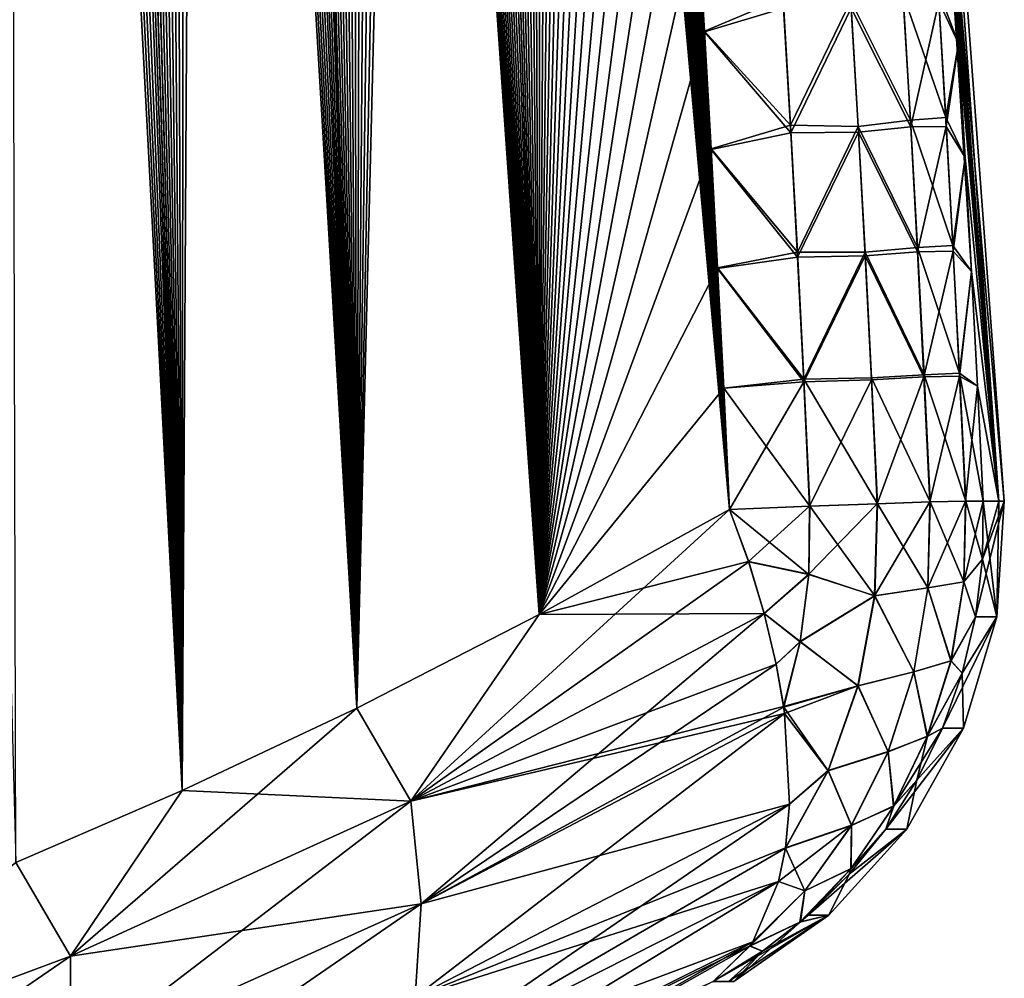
# Model space of a CAD drawing. Header units: metres. Extents: x -109 to 109, y -108 to 40.
# Tile 186 of 230: x 97.66 to 101.45, y -102.4 to -98.71. Entities that reach past the tile are written whole.
import ezdxf

# ---------------------------------------------------------------- set-up
doc = ezdxf.new("R2010")
doc.units = ezdxf.units.M
doc.layers.add('solid_K_24_42_17_000C74_XXXX', color=7, linetype='CONTINUOUS')

msp = doc.modelspace()

# ---------------------------------------------------------------- linework, layer by layer
at = {"layer": 'solid_K_24_42_17_000C74_XXXX'}
for points in [[(98.284912, -101.679092, 5.07917), (97.082237, -77.234352, 5.038472), (96.973297, -76.817772, 5.114843)], [(97.644279, -101.955215, 5.632307), (98.284912, -101.679092, 5.07917), (96.973297, -76.817772, 5.114843)], [(98.284912, -101.679092, 5.07917), (97.192711, -77.665878, 4.962634), (97.082237, -77.234352, 5.038472)], [(98.284912, -101.679092, 5.07917), (97.304573, -78.114014, 4.887526), (97.192711, -77.665878, 4.962634)], [(98.284912, -101.679092, 5.07917), (97.417755, -78.579956, 4.813282), (97.304573, -78.114014, 4.887526)], [(98.284912, -101.679092, 5.07917), (97.503586, -78.94017, 4.758061), (97.417755, -78.579956, 4.813282)], [(98.284912, -101.679092, 5.07917), (97.590172, -79.310181, 4.703318), (97.503586, -78.94017, 4.758061)], [(98.284889, -101.6791, -5.079187), (97.58667, -79.295021, -4.705511), (97.673973, -79.675621, -4.651275)], [(98.284889, -101.6791, -5.079187), (97.644241, -101.955231, -5.632339), (97.58667, -79.295021, -4.705511)], [(98.284912, -101.679092, 5.07917), (97.677414, -79.690811, 4.649159), (97.590172, -79.310181, 4.703318)], [(98.284889, -101.6791, -5.079187), (97.673973, -79.675621, -4.651275), (97.761848, -80.06768, -4.597727)], [(98.956367, -101.361778, 4.551515), (97.765228, -80.082893, 4.595689), (97.677414, -79.690811, 4.649159)], [(98.284912, -101.679092, 5.07917), (98.956367, -101.361778, 4.551515), (97.677414, -79.690811, 4.649159)], [(98.284889, -101.6791, -5.079187), (97.761848, -80.06768, -4.597727), (97.850395, -80.470497, -4.544766)], [(98.956367, -101.361778, 4.551515), (97.853706, -80.48571, 4.542806), (97.765228, -80.082893, 4.595689)], [(98.284889, -101.6791, -5.079187), (97.850395, -80.470497, -4.544766), (97.939621, -80.883827, -4.49237)], [(98.956367, -101.361778, 4.551515), (97.942863, -80.899033, 4.490489), (97.853706, -80.48571, 4.542806)], [(98.284889, -101.6791, -5.079187), (97.939621, -80.883827, -4.49237), (98.029396, -81.30867, -4.440681)], [(98.956367, -101.361778, 4.551515), (98.032562, -81.323853, 4.43888), (97.942863, -80.899033, 4.490489)], [(98.284889, -101.6791, -5.079187), (98.029396, -81.30867, -4.440681), (98.119591, -81.746017, -4.389838)], [(98.956367, -101.361778, 4.551515), (98.122673, -81.761154, 4.388118), (98.032562, -81.323853, 4.43888)], [(98.284889, -101.6791, -5.079187), (98.119591, -81.746017, -4.389838), (98.210121, -82.196457, -4.339916)], [(98.956367, -101.361778, 4.551515), (98.194992, -82.120514, 4.348187), (98.122673, -81.761154, 4.388118)], [(98.956367, -101.361778, 4.551515), (98.267654, -82.48735, 4.308706), (98.194992, -82.120514, 4.348187)], [(98.284889, -101.6791, -5.079187), (98.210121, -82.196457, -4.339916), (98.301193, -82.6586, -4.290698)], [(98.956367, -101.361778, 4.551515), (98.340622, -82.861832, 4.269708), (98.267654, -82.48735, 4.308706)], [(98.284889, -101.6791, -5.079187), (98.301193, -82.6586, -4.290698), (98.39267, -83.133179, -4.242309)], [(98.956367, -101.361778, 4.551515), (98.413803, -83.244568, 4.231288), (98.340622, -82.861832, 4.269708)], [(98.956352, -101.361786, -4.551528), (98.284889, -101.6791, -5.079187), (98.39267, -83.133179, -4.242309)], [(98.956352, -101.361786, -4.551528), (98.39267, -83.133179, -4.242309), (98.484352, -83.621384, -4.194935)], [(99.6586, -101.00164, 4.050946), (98.487083, -83.636154, 4.193542), (98.413803, -83.244568, 4.231288)], [(98.956367, -101.361778, 4.551515), (99.6586, -101.00164, 4.050946), (98.413803, -83.244568, 4.231288)], [(98.956352, -101.361786, -4.551528), (98.484352, -83.621384, -4.194935), (98.557709, -84.02253, -4.157888)], [(99.6586, -101.00164, 4.050946), (98.560364, -84.037186, 4.15656), (98.487083, -83.636154, 4.193542)], [(98.956352, -101.361786, -4.551528), (98.557709, -84.02253, -4.157888), (98.631058, -84.433235, -4.121612)], [(99.6586, -101.00164, 4.050946), (98.633629, -84.447746, 4.12035), (98.560364, -84.037186, 4.15656)], [(98.956352, -101.361786, -4.551528), (98.631058, -84.433235, -4.121612), (98.704597, -84.85228, -4.0859)], [(99.6586, -101.00164, 4.050946), (98.707085, -84.866638, 4.084704), (98.633629, -84.447746, 4.12035)], [(98.956352, -101.361786, -4.551528), (98.704597, -84.85228, -4.0859), (98.778214, -85.280258, -4.050853)], [(99.6586, -101.00164, 4.050946), (98.780617, -85.294441, 4.049723), (98.707085, -84.866638, 4.084704)], [(98.956352, -101.361786, -4.551528), (98.778214, -85.280258, -4.050853), (98.851768, -85.717926, -4.016597)], [(99.6586, -101.00164, 4.050946), (98.85408, -85.731918, 4.015533), (98.780617, -85.294441, 4.049723)], [(98.956352, -101.361786, -4.551528), (98.851768, -85.717926, -4.016597), (98.925095, -86.166046, -3.983256)], [(99.6586, -101.00164, 4.050946), (98.927315, -86.179832, 3.982258), (98.85408, -85.731918, 4.015533)], [(98.956352, -101.361786, -4.551528), (98.925095, -86.166046, -3.983256), (98.998047, -86.625366, -3.950953)], [(99.6586, -101.00164, 4.050946), (99.000175, -86.638924, 3.950018), (98.927315, -86.179832, 3.982258)], [(98.956352, -101.361786, -4.551528), (98.998047, -86.625366, -3.950953), (99.070747, -87.095398, -3.919563)], [(99.6586, -101.00164, 4.050946), (99.072792, -87.108719, 3.918691), (99.000175, -86.638924, 3.950018)], [(98.956352, -101.361786, -4.551528), (99.070747, -87.095398, -3.919563), (99.14341, -87.575165, -3.888902)], [(99.6586, -101.00164, 4.050946), (99.145355, -87.588249, 3.888093), (99.072792, -87.108719, 3.918691)], [(98.956352, -101.361786, -4.551528), (99.14341, -87.575165, -3.888902), (99.21579, -88.065521, -3.85915)], [(99.6586, -101.00164, 4.050946), (99.217644, -88.078346, 3.858402), (99.145355, -87.588249, 3.888093)], [(98.956352, -101.361786, -4.551528), (99.21579, -88.065521, -3.85915), (99.275726, -88.482857, -3.835177)], [(99.6586, -101.00164, 4.050946), (99.277504, -88.495445, 3.834479), (99.217644, -88.078346, 3.858402)], [(99.658585, -101.001648, -4.050953), (98.956352, -101.361786, -4.551528), (99.275726, -88.482857, -3.835177)], [(99.658585, -101.001648, -4.050953), (99.275726, -88.482857, -3.835177), (99.335167, -88.908646, -3.812056)], [(99.6586, -101.00164, 4.050946), (99.336861, -88.920967, 3.811408), (99.277504, -88.495445, 3.834479)], [(99.658585, -101.001648, -4.050953), (99.335167, -88.908646, -3.812056), (99.393974, -89.343376, -3.789886)], [(100.391487, -100.596848, 3.579222), (99.395576, -89.355392, 3.789288), (99.336861, -88.920967, 3.811408)], [(99.6586, -101.00164, 4.050946), (100.391487, -100.596848, 3.579222), (99.336861, -88.920967, 3.811408)], [(99.658585, -101.001648, -4.050953), (99.393974, -89.343376, -3.789886), (99.452133, -89.787018, -3.768655)], [(100.391487, -100.596848, 3.579222), (99.453659, -89.798683, 3.768105), (99.395576, -89.355392, 3.789288)], [(99.658585, -101.001648, -4.050953), (99.452133, -89.787018, -3.768655), (99.510033, -90.238083, -3.748056)], [(100.391487, -100.596848, 3.579222), (99.511459, -90.249344, 3.747556), (99.453659, -89.798683, 3.768105)], [(99.658585, -101.001648, -4.050953), (99.510033, -90.238083, -3.748056), (99.567528, -90.697136, -3.728191)], [(100.391487, -100.596848, 3.579222), (99.568855, -90.707947, 3.727741), (99.511459, -90.249344, 3.747556)], [(99.658585, -101.001648, -4.050953), (99.567528, -90.697136, -3.728191), (99.616341, -91.097542, -3.711854)], [(100.391487, -100.596848, 3.579222), (99.617584, -91.107941, 3.711446), (99.568855, -90.707947, 3.727741)], [(99.658585, -101.001648, -4.050953), (99.616341, -91.097542, -3.711854), (99.664589, -91.504852, -3.696247)], [(100.391487, -100.596848, 3.579222), (99.665756, -91.514839, 3.695879), (99.617584, -91.107941, 3.711446)], [(99.658585, -101.001648, -4.050953), (99.664589, -91.504852, -3.696247), (99.712158, -91.91954, -3.681456)], [(100.391487, -100.596848, 3.579222), (99.713242, -91.929123, 3.681126), (99.665756, -91.514839, 3.695879)], [(99.658585, -101.001648, -4.050953), (99.712158, -91.91954, -3.681456), (99.758926, -92.342094, -3.667565)], [(100.391487, -100.596848, 3.579222), (99.759926, -92.351288, 3.667271), (99.713242, -91.929123, 3.681126)], [(99.658585, -101.001648, -4.050953), (99.758926, -92.342094, -3.667565), (99.804756, -92.772987, -3.654659)], [(100.391487, -100.596848, 3.579222), (99.805695, -92.781815, 3.654399), (99.759926, -92.351288, 3.667271)], [(99.658585, -101.001648, -4.050953), (99.804756, -92.772987, -3.654659), (99.850037, -93.212677, -3.642511)], [(100.391487, -100.596848, 3.579222), (99.850906, -93.221184, 3.642282), (99.805695, -92.781815, 3.654399)], [(99.658585, -101.001648, -4.050953), (99.850037, -93.212677, -3.642511), (99.894989, -93.660858, -3.630966)], [(100.391487, -100.596848, 3.579222), (99.895798, -93.669098, 3.630767), (99.850906, -93.221184, 3.642282)], [(99.658585, -101.001648, -4.050953), (99.894989, -93.660858, -3.630966), (99.939354, -94.116943, -3.62015)], [(100.391487, -100.596848, 3.579222), (99.940109, -94.124931, 3.619979), (99.895798, -93.669098, 3.630767)], [(100.84362, -93.646843, 2.094966), (101.448524, -100.564568), (100.93364, -93.64727)], [(100.84362, -93.646843, 2.094966), (101.42804, -100.564568, 1.010881), (101.448524, -100.564568)], [(100.84362, -93.646843, 2.094966), (100.887215, -94.067528, 2.082359), (101.42804, -100.564568, 1.010881)], [(101.272331, -98.802757, -2.01314), (101.244812, -98.365105, -2.014074), (100.93364, -93.64727)], [(101.298279, -99.241531, -2.013311), (101.272331, -98.802757, -2.01314), (100.93364, -93.64727)], [(101.322639, -99.681427, -2.01459), (101.298279, -99.241531, -2.013311), (100.93364, -93.64727)], [(101.42804, -100.564568, -1.010892), (101.322639, -99.681427, -2.01459), (100.93364, -93.64727)], [(101.448524, -100.564568), (101.42804, -100.564568, -1.010892), (100.93364, -93.64727)], [(100.887215, -94.067528, 2.082359), (100.929512, -94.490685, 2.070802), (101.42804, -100.564568, 1.010881)], [(99.658585, -101.001648, -4.050953), (99.939354, -94.116943, -3.62015), (99.982895, -94.580338, -3.610188)], [(100.391487, -100.596848, 3.579222), (99.983589, -94.588081, 3.610042), (99.940109, -94.124931, 3.619979)], [(100.929512, -94.490685, 2.070802), (100.970436, -94.915909, 2.060293), (101.42804, -100.564568, 1.010881)], [(99.658585, -101.001648, -4.050953), (99.982895, -94.580338, -3.610188), (100.025352, -95.050446, -3.6012)], [(100.391487, -100.596848, 3.579222), (100.025993, -95.057915, 3.601078), (99.983589, -94.588081, 3.610042)], [(100.970436, -94.915909, 2.060293), (101.009949, -95.342796, 2.050832), (101.42804, -100.564568, 1.010881)], [(99.658585, -101.001648, -4.050953), (100.025352, -95.050446, -3.6012), (100.066475, -95.526672, -3.59331)], [(100.391487, -100.596848, 3.579222), (100.067062, -95.533813, 3.593209), (100.025993, -95.057915, 3.601078)], [(101.009949, -95.342796, 2.050832), (101.047997, -95.770927, 2.042418), (101.42804, -100.564568, 1.010881)], [(99.658585, -101.001648, -4.050953), (100.066475, -95.526672, -3.59331), (100.10601, -96.008423, -3.586635)], [(100.391487, -100.596848, 3.579222), (100.106544, -96.01516, 3.586555), (100.067062, -95.533813, 3.593209)], [(101.047997, -95.770927, 2.042418), (101.084526, -96.19989, 2.035051), (101.42804, -100.564568, 1.010881)], [(99.658585, -101.001648, -4.050953), (100.10601, -96.008423, -3.586635), (100.143715, -96.495102, -3.581296)], [(100.391487, -100.596848, 3.579222), (100.144188, -96.501343, 3.581233), (100.106544, -96.01516, 3.586555)], [(101.084526, -96.19989, 2.035051), (101.119514, -96.629288, 2.02873), (101.42804, -100.564568, 1.010881)], [(99.658585, -101.001648, -4.050953), (100.143715, -96.495102, -3.581296), (100.17971, -96.987038, -3.577212)], [(100.391487, -100.596848, 3.579222), (100.18013, -96.992706, 3.577163), (100.144188, -96.501343, 3.581233)], [(101.119514, -96.629288, 2.02873), (101.152946, -97.059074, 2.023461), (101.42804, -100.564568, 1.010881)], [(99.658585, -101.001648, -4.050953), (100.17971, -96.987038, -3.577212), (100.210037, -97.422356, -3.574544)], [(100.391487, -100.596848, 3.579222), (100.210403, -97.427467, 3.574507), (100.18013, -96.992706, 3.577163)], [(101.152946, -97.059074, 2.023461), (101.185112, -97.493362, 2.019233), (101.42804, -100.564568, 1.010881)], [(99.658585, -101.001648, -4.050953), (100.210037, -97.422356, -3.574544), (100.239265, -97.862221, -3.572717)], [(100.391487, -100.596848, 3.579222), (100.239578, -97.866737, 3.57269), (100.210403, -97.427467, 3.574507)], [(101.185112, -97.493362, 2.019233), (101.215744, -97.92878, 2.016097), (101.42804, -100.564568, 1.010881)], [(99.658585, -101.001648, -4.050953), (100.239265, -97.862221, -3.572717), (100.267387, -98.306633, -3.571727)], [(100.391487, -100.596848, 3.579222), (100.267654, -98.310501, 3.571708), (100.239578, -97.866737, 3.57269)], [(101.215744, -97.92878, 2.016097), (101.244827, -98.365311, 2.014058), (101.42804, -100.564568, 1.010881)], [(99.658585, -101.001648, -4.050953), (100.267387, -98.306633, -3.571727), (100.294418, -98.755585, -3.571571)], [(100.597382, -98.62812, -3.344718), (100.294418, -98.755585, -3.571571), (100.267387, -98.306633, -3.571727)], [(100.391487, -100.596848, 3.579222), (100.294632, -98.758766, 3.571559), (100.267654, -98.310501, 3.571708)], [(100.59893, -98.667534, 3.345467), (100.267654, -98.310501, 3.571708), (100.294632, -98.758766, 3.571559)], [(101.194199, -98.597008, -2.382725), (101.244812, -98.365105, -2.014074), (101.272331, -98.802757, -2.01314)], [(101.196686, -98.641785, 2.383805), (101.272339, -98.802956, 2.01312), (101.244827, -98.365311, 2.014058)], [(101.244827, -98.365311, 2.014058), (101.272339, -98.802956, 2.01312), (101.42804, -100.564568, 1.010881)], [(101.058464, -98.609108, -2.739756), (101.194199, -98.597008, -2.382725), (101.223595, -99.088753, -2.384063)], [(101.223595, -99.088753, -2.384063), (101.194199, -98.597008, -2.382725), (101.272331, -98.802757, -2.01314)], [(100.625801, -99.11705, -3.34555), (100.294418, -98.755585, -3.571571), (100.597382, -98.62812, -3.344718)], [(100.625801, -99.11705, -3.34555), (100.597382, -98.62812, -3.344718), (100.858292, -98.639709, -3.064394)], [(100.858292, -98.639709, -3.064394), (101.058464, -98.609108, -2.739756), (101.08741, -99.098686, -2.740993)], [(101.08741, -99.098686, -2.740993), (101.058464, -98.609108, -2.739756), (101.223595, -99.088753, -2.384063)], [(100.59893, -98.667534, 3.345467), (100.294632, -98.758766, 3.571559), (100.62664, -99.146629, 3.346365)], [(100.59893, -98.667534, 3.345467), (100.62664, -99.146629, 3.346365), (100.859322, -98.667801, 3.065287)], [(100.625801, -99.11705, -3.34555), (100.858292, -98.639709, -3.064394), (100.886543, -99.123322, -3.065486)], [(100.62664, -99.146629, 3.346365), (100.88707, -99.144394, 3.066427), (100.859322, -98.667801, 3.065287)], [(100.886543, -99.123322, -3.065486), (100.858292, -98.639709, -3.064394), (101.08741, -99.098686, -2.740993)], [(101.060013, -98.642357, 2.740765), (100.859322, -98.667801, 3.065287), (101.088348, -99.123634, 2.742056)], [(101.088348, -99.123634, 2.742056), (100.859322, -98.667801, 3.065287), (100.88707, -99.144394, 3.066427)], [(101.060013, -98.642357, 2.740765), (101.088348, -99.123634, 2.742056), (101.196686, -98.641785, 2.383805)], [(101.088348, -99.123634, 2.742056), (101.22525, -99.122345, 2.385217), (101.196686, -98.641785, 2.383805)], [(101.196686, -98.641785, 2.383805), (101.22525, -99.122345, 2.385217), (101.272339, -98.802956, 2.01312)], [(99.658585, -101.001648, -4.050953), (100.294418, -98.755585, -3.571571), (100.320343, -99.209084, -3.572245)], [(100.625801, -99.11705, -3.34555), (100.320343, -99.209084, -3.572245), (100.294418, -98.755585, -3.571571)], [(100.391487, -100.596848, 3.579222), (100.320503, -99.211533, 3.572239), (100.294632, -98.758766, 3.571559)], [(100.62664, -99.146629, 3.346365), (100.294632, -98.758766, 3.571559), (100.320503, -99.211533, 3.572239)], [(101.223595, -99.088753, -2.384063), (101.272331, -98.802757, -2.01314), (101.298279, -99.241531, -2.013311)], [(101.22525, -99.122345, 2.385217), (101.298286, -99.241707, 2.013287), (101.272339, -98.802956, 2.01312)], [(101.272339, -98.802956, 2.01312), (101.298286, -99.241707, 2.013287), (101.42804, -100.564568, 1.010881)], [(101.08741, -99.098686, -2.740993), (101.223595, -99.088753, -2.384063), (101.250999, -99.580605, -2.386408)], [(101.250999, -99.580605, -2.386408), (101.223595, -99.088753, -2.384063), (101.298279, -99.241531, -2.013311)], [(100.652351, -99.606094, -3.347454), (100.320343, -99.209084, -3.572245), (100.625801, -99.11705, -3.34555)], [(100.652351, -99.606094, -3.347454), (100.625801, -99.11705, -3.34555), (100.886543, -99.123322, -3.065486)], [(100.652351, -99.606094, -3.347454), (100.886543, -99.123322, -3.065486), (100.912949, -99.607033, -3.067593)], [(100.886543, -99.123322, -3.065486), (101.08741, -99.098686, -2.740993), (101.114426, -99.588371, -2.743243)], [(100.912949, -99.607033, -3.067593), (100.886543, -99.123322, -3.065486), (101.114426, -99.588371, -2.743243)], [(101.088348, -99.123634, 2.742056), (100.88707, -99.144394, 3.066427), (101.114815, -99.605011, 2.744328)], [(101.114426, -99.588371, -2.743243), (101.08741, -99.098686, -2.740993), (101.250999, -99.580605, -2.386408)], [(101.088348, -99.123634, 2.742056), (101.114815, -99.605011, 2.744328), (101.22525, -99.122345, 2.385217)], [(101.114815, -99.605011, 2.744328), (101.251915, -99.603012, 2.38759), (101.22525, -99.122345, 2.385217)], [(101.22525, -99.122345, 2.385217), (101.251915, -99.603012, 2.38759), (101.298286, -99.241707, 2.013287)], [(100.62664, -99.146629, 3.346365), (100.320503, -99.211533, 3.572239), (100.65255, -99.625824, 3.348294)], [(100.62664, -99.146629, 3.346365), (100.65255, -99.625824, 3.348294), (100.88707, -99.144394, 3.066427)], [(100.65255, -99.625824, 3.348294), (100.91301, -99.621094, 3.068553), (100.88707, -99.144394, 3.066427)], [(101.114815, -99.605011, 2.744328), (100.88707, -99.144394, 3.066427), (100.91301, -99.621094, 3.068553)], [(99.658585, -101.001648, -4.050953), (100.320343, -99.209084, -3.572245), (100.345161, -99.667122, -3.573747)], [(100.652351, -99.606094, -3.347454), (100.345161, -99.667122, -3.573747), (100.320343, -99.209084, -3.572245)], [(100.391487, -100.596848, 3.579222), (100.345268, -99.6688, 3.573744), (100.320503, -99.211533, 3.572239)], [(100.65255, -99.625824, 3.348294), (100.320503, -99.211533, 3.572239), (100.345268, -99.6688, 3.573744)], [(101.250999, -99.580605, -2.386408), (101.298279, -99.241531, -2.013311), (101.322639, -99.681427, -2.01459)], [(101.251915, -99.603012, 2.38759), (101.322647, -99.681564, 2.014563), (101.298286, -99.241707, 2.013287)], [(101.298286, -99.241707, 2.013287), (101.322647, -99.681564, 2.014563), (101.42804, -100.564568, 1.010881)], [(101.114426, -99.588371, -2.743243), (101.250999, -99.580605, -2.386408), (101.276421, -100.072556, -2.389749)], [(101.276421, -100.072556, -2.389749), (101.250999, -99.580605, -2.386408), (101.322639, -99.681427, -2.01459)], [(100.67704, -100.095238, -3.35042), (100.345161, -99.667122, -3.573747), (100.652351, -99.606094, -3.347454)], [(100.67704, -100.095238, -3.35042), (100.652351, -99.606094, -3.347454), (100.912949, -99.607033, -3.067593)], [(100.65255, -99.625824, 3.348294), (100.676666, -100.105118, 3.351243), (100.91301, -99.621094, 3.068553)], [(100.676666, -100.105118, 3.351243), (100.937149, -100.097885, 3.071658), (100.91301, -99.621094, 3.068553)], [(100.67704, -100.095238, -3.35042), (100.912949, -99.607033, -3.067593), (100.937492, -100.090843, -3.070707)], [(100.912949, -99.607033, -3.067593), (101.114426, -99.588371, -2.743243), (101.139503, -100.078163, -2.746499)], [(100.937492, -100.090843, -3.070707), (100.912949, -99.607033, -3.067593), (101.139503, -100.078163, -2.746499)], [(101.114815, -99.605011, 2.744328), (100.91301, -99.621094, 3.068553), (101.139412, -100.086487, 2.747573)], [(101.139412, -100.086487, 2.747573), (100.91301, -99.621094, 3.068553), (100.937149, -100.097885, 3.071658)], [(101.139503, -100.078163, -2.746499), (101.114426, -99.588371, -2.743243), (101.276421, -100.072556, -2.389749)], [(101.114815, -99.605011, 2.744328), (101.139412, -100.086487, 2.747573), (101.251915, -99.603012, 2.38759)], [(101.139412, -100.086487, 2.747573), (101.27668, -100.083763, 2.390914), (101.251915, -99.603012, 2.38759)], [(101.251915, -99.603012, 2.38759), (101.27668, -100.083763, 2.390914), (101.322647, -99.681564, 2.014563)], [(100.65255, -99.625824, 3.348294), (100.345268, -99.6688, 3.573744), (100.676666, -100.105118, 3.351243)], [(99.658585, -101.001648, -4.050953), (100.345161, -99.667122, -3.573747), (100.368881, -100.129715, -3.576073)], [(100.67704, -100.095238, -3.35042), (100.368881, -100.129715, -3.576073), (100.345161, -99.667122, -3.573747)], [(100.391487, -100.596848, 3.579222), (100.368927, -100.130569, 3.576073), (100.345268, -99.6688, 3.573744)], [(100.676666, -100.105118, 3.351243), (100.345268, -99.6688, 3.573744), (100.368927, -100.130569, 3.576073)], [(101.276421, -100.072556, -2.389749), (101.322639, -99.681427, -2.01459), (101.345413, -100.122444, -2.01698)], [(101.27668, -100.083763, 2.390914), (101.345421, -100.12252, 2.016949), (101.322647, -99.681564, 2.014563)], [(101.42804, -100.564568, -1.010892), (101.345413, -100.122444, -2.01698), (101.322639, -99.681427, -2.01459)], [(101.322647, -99.681564, 2.014563), (101.345421, -100.12252, 2.016949), (101.42804, -100.564568, 1.010881)], [(101.139503, -100.078163, -2.746499), (101.276421, -100.072556, -2.389749), (101.299858, -100.564606, -2.394077)], [(101.276421, -100.072556, -2.389749), (101.345413, -100.122444, -2.01698), (101.366577, -100.56456, -2.020484)], [(101.299858, -100.564606, -2.394077), (101.276421, -100.072556, -2.389749), (101.366577, -100.56456, -2.020484)], [(100.67704, -100.095238, -3.35042), (100.699852, -100.584473, -3.354445), (100.368881, -100.129715, -3.576073)], [(100.676666, -100.105118, 3.351243), (100.368927, -100.130569, 3.576073), (100.391487, -100.596848, 3.579222)], [(100.676666, -100.105118, 3.351243), (100.391487, -100.596848, 3.579222), (100.69899, -100.584503, 3.355207)], [(100.676666, -100.105118, 3.351243), (100.69899, -100.584503, 3.355207), (100.937149, -100.097885, 3.071658)], [(100.67704, -100.095238, -3.35042), (100.937492, -100.090843, -3.070707), (100.960182, -100.574738, -3.074823)], [(100.67704, -100.095238, -3.35042), (100.960182, -100.574738, -3.074823), (100.699852, -100.584473, -3.354445)], [(100.69899, -100.584503, 3.355207), (100.959488, -100.57476, 3.075734), (100.937149, -100.097885, 3.071658)], [(101.139412, -100.086487, 2.747573), (100.937149, -100.097885, 3.071658), (100.959488, -100.57476, 3.075734)], [(100.937492, -100.090843, -3.070707), (101.139503, -100.078163, -2.746499), (101.162651, -100.568039, -2.750755)], [(100.937492, -100.090843, -3.070707), (101.162651, -100.568039, -2.750755), (100.960182, -100.574738, -3.074823)], [(101.139412, -100.086487, 2.747573), (100.959488, -100.57476, 3.075734), (101.16214, -100.568054, 2.751783)], [(101.139412, -100.086487, 2.747573), (101.16214, -100.568054, 2.751783), (101.27668, -100.083763, 2.390914)], [(101.139503, -100.078163, -2.746499), (101.299858, -100.564606, -2.394077), (101.162651, -100.568039, -2.750755)], [(101.16214, -100.568054, 2.751783), (101.299553, -100.564606, 2.395183), (101.27668, -100.083763, 2.390914)], [(101.27668, -100.083763, 2.390914), (101.299553, -100.564606, 2.395183), (101.345421, -100.12252, 2.016949)], [(99.658585, -101.001648, -4.050953), (100.368881, -100.129715, -3.576073), (100.391487, -100.596848, -3.579222)], [(100.699852, -100.584473, -3.354445), (100.391487, -100.596848, -3.579222), (100.368881, -100.129715, -3.576073)], [(101.299553, -100.564606, 2.395183), (101.366577, -100.564568, 2.020449), (101.345421, -100.12252, 2.016949)], [(101.42804, -100.564568, -1.010892), (101.366577, -100.56456, -2.020484), (101.345413, -100.122444, -2.01698)], [(101.345421, -100.12252, 2.016949), (101.366577, -100.564568, 2.020449), (101.42804, -100.564568, 1.010881)], [(100.948967, -100.929283, 3.061818), (101.16214, -100.568054, 2.751783), (100.959488, -100.57476, 3.075734)], [(101.154091, -100.898056, 2.739919), (101.16214, -100.568054, 2.751783), (100.948967, -100.929283, 3.061818)], [(101.154572, -100.898308, -2.738868), (100.960182, -100.574738, -3.074823), (101.162651, -100.568039, -2.750755)], [(101.154091, -100.898056, 2.739919), (101.299553, -100.564606, 2.395183), (101.16214, -100.568054, 2.751783)], [(101.292473, -100.875343, 2.384325), (101.299553, -100.564606, 2.395183), (101.154091, -100.898056, 2.739919)], [(101.154572, -100.898308, -2.738868), (101.162651, -100.568039, -2.750755), (101.292824, -100.874832, -2.383255)], [(101.292824, -100.874832, -2.383255), (101.162651, -100.568039, -2.750755), (101.299858, -100.564606, -2.394077)], [(101.292473, -100.875343, 2.384325), (101.366577, -100.564568, 2.020449), (101.299553, -100.564606, 2.395183)], [(101.292473, -100.875343, 2.384325), (101.364586, -100.78804, 2.019167), (101.366577, -100.564568, 2.020449)], [(101.364586, -100.788025, -2.019163), (101.292824, -100.874832, -2.383255), (101.299858, -100.564606, -2.394077)], [(101.364586, -100.788025, -2.019163), (101.299858, -100.564606, -2.394077), (101.366577, -100.56456, -2.020484)], [(101.364586, -100.78804, 2.019167), (101.337654, -101.009941, 2.01698), (101.448524, -100.564568)], [(101.419373, -101.010201, 0), (101.448524, -100.564568), (101.337654, -101.009941, 2.01698)], [(101.419373, -101.010201, 0), (101.364586, -100.788025, -2.019163), (101.366577, -100.56456, -2.020484)], [(101.364586, -100.78804, 2.019167), (101.448524, -100.564568), (101.42804, -100.564568, 1.010881)], [(101.364586, -100.78804, 2.019167), (101.42804, -100.564568, 1.010881), (101.366577, -100.564568, 2.020449)], [(101.419373, -101.010201, 0), (101.366577, -100.56456, -2.020484), (101.42804, -100.564568, -1.010892)], [(101.419373, -101.010201, 0), (101.42804, -100.564568, -1.010892), (101.448524, -100.564568)], [(99.164932, -101.719597, -4.355842), (99.658585, -101.001648, -4.050953), (100.391487, -100.596848, -3.579222)], [(100.464676, -100.79792, -3.529087), (99.164932, -101.719597, -4.355842), (100.391487, -100.596848, -3.579222)], [(100.464607, -100.797714, 3.529153), (100.391487, -100.596848, 3.579222), (99.6586, -101.00164, 4.050946)], [(100.696678, -100.847061, -3.347028), (100.391487, -100.596848, -3.579222), (100.699852, -100.584473, -3.354445)], [(100.464607, -100.797714, 3.529153), (100.69899, -100.584503, 3.355207), (100.391487, -100.596848, 3.579222)], [(100.696678, -100.847061, -3.347028), (100.464676, -100.79792, -3.529087), (100.391487, -100.596848, -3.579222)], [(100.464607, -100.797714, 3.529153), (100.695869, -100.846413, 3.347833), (100.69899, -100.584503, 3.355207)], [(100.695869, -100.846413, 3.347833), (100.959488, -100.57476, 3.075734), (100.69899, -100.584503, 3.355207)], [(100.948967, -100.929283, 3.061818), (100.959488, -100.57476, 3.075734), (100.695869, -100.846413, 3.347833)], [(100.696678, -100.847061, -3.347028), (100.699852, -100.584473, -3.354445), (100.949623, -100.929695, -3.060869)], [(100.949623, -100.929695, -3.060869), (100.699852, -100.584473, -3.354445), (100.960182, -100.574738, -3.074823)], [(100.949623, -100.929695, -3.060869), (100.960182, -100.574738, -3.074823), (101.154572, -100.898308, -2.738868)], [(100.464676, -100.79792, -3.529087), (100.524734, -100.997322, -3.458761), (99.164932, -101.719597, -4.355842)], [(100.464607, -100.797714, 3.529153), (99.6586, -101.00164, 4.050946), (100.524734, -100.997322, 3.458763)], [(100.464607, -100.797714, 3.529153), (100.524734, -100.997322, 3.458763), (100.695869, -100.846413, 3.347833)], [(100.696678, -100.847061, -3.347028), (100.524734, -100.997322, -3.458761), (100.464676, -100.79792, -3.529087)], [(101.292473, -100.875343, 2.384325), (101.337654, -101.009941, 2.01698), (101.364586, -100.78804, 2.019167)], [(101.364586, -100.788025, -2.019163), (101.337662, -101.009918, -2.016975), (101.292824, -100.874832, -2.383255)], [(101.419373, -101.010201, 0), (101.337662, -101.009918, -2.016975), (101.364586, -100.788025, -2.019163)], [(100.524734, -100.997322, 3.458763), (100.662491, -101.10498, 3.321615), (100.695869, -100.846413, 3.347833)], [(100.663109, -101.106277, -3.320673), (100.524734, -100.997322, -3.458761), (100.696678, -100.847061, -3.347028)], [(100.948967, -100.929283, 3.061818), (100.695869, -100.846413, 3.347833), (100.662491, -101.10498, 3.321615)], [(100.663109, -101.106277, -3.320673), (100.696678, -100.847061, -3.347028), (100.949623, -100.929695, -3.060869)], [(101.099854, -101.221352, 2.699322), (101.154091, -100.898056, 2.739919), (100.948967, -100.929283, 3.061818)], [(100.949623, -100.929695, -3.060869), (101.154572, -100.898308, -2.738868), (101.100235, -101.221855, -2.6982)], [(101.242889, -101.180092, 2.347017), (101.154091, -100.898056, 2.739919), (101.099854, -101.221352, 2.699322)], [(101.100235, -101.221855, -2.6982), (101.154572, -100.898308, -2.738868), (101.243408, -101.179108, -2.346065)], [(101.242889, -101.180092, 2.347017), (101.292473, -100.875343, 2.384325), (101.154091, -100.898056, 2.739919)], [(101.154572, -100.898308, -2.738868), (101.292824, -100.874832, -2.383255), (101.243408, -101.179108, -2.346065)], [(101.242889, -101.180092, 2.347017), (101.337654, -101.009941, 2.01698), (101.292473, -100.875343, 2.384325)], [(101.337662, -101.009918, -2.016975), (101.243408, -101.179108, -2.346065), (101.292824, -100.874832, -2.383255)], [(100.885193, -101.275276, 3.014787), (100.948967, -100.929283, 3.061818), (100.662491, -101.10498, 3.321615)], [(100.663109, -101.106277, -3.320673), (100.949623, -100.929695, -3.060869), (100.885674, -101.276093, -3.013721)], [(101.099854, -101.221352, 2.699322), (100.948967, -100.929283, 3.061818), (100.885193, -101.275276, 3.014787)], [(100.885674, -101.276093, -3.013721), (100.949623, -100.929695, -3.060869), (101.100235, -101.221855, -2.6982)], [(99.164932, -101.719597, -4.355842), (98.956352, -101.361786, -4.551528), (99.658585, -101.001648, -4.050953)], [(99.16494, -101.719597, 4.355839), (99.6586, -101.00164, 4.050946), (98.956367, -101.361778, 4.551515)], [(99.204391, -102.114647, -4.167654), (99.164932, -101.719597, -4.355842), (100.524734, -100.997322, -3.458761)], [(99.16494, -101.719597, 4.355839), (100.524734, -100.997322, 3.458763), (99.6586, -101.00164, 4.050946)], [(99.16494, -101.719597, 4.355839), (100.570816, -101.192131, 3.369344), (100.524734, -100.997322, 3.458763)], [(100.570938, -101.192734, -3.369027), (99.204391, -102.114647, -4.167654), (100.524734, -100.997322, -3.458761)], [(100.663109, -101.106277, -3.320673), (100.570938, -101.192734, -3.369027), (100.524734, -100.997322, -3.458761)], [(100.524734, -100.997322, 3.458763), (100.570816, -101.192131, 3.369344), (100.662491, -101.10498, 3.321615)], [(101.419373, -101.010201, 0), (101.286179, -101.227547, 2.0128), (101.210777, -101.438095, 2.006677)], [(101.292053, -101.438263, 0), (101.419373, -101.010201, 0), (101.210777, -101.438095, 2.006677)], [(101.242889, -101.180092, 2.347017), (101.286179, -101.227547, 2.0128), (101.337654, -101.009941, 2.01698)], [(101.337662, -101.009918, -2.016975), (101.286186, -101.227531, -2.012794), (101.243408, -101.179108, -2.346065)], [(101.419373, -101.010201, 0), (101.337654, -101.009941, 2.01698), (101.286179, -101.227547, 2.0128)], [(101.419373, -101.010201, 0), (101.286186, -101.227531, -2.012794), (101.337662, -101.009918, -2.016975)], [(101.292053, -101.438263, 0), (101.286186, -101.227531, -2.012794), (101.419373, -101.010201, 0)], [(100.570816, -101.192131, 3.369344), (100.599129, -101.355721, 3.277189), (100.662491, -101.10498, 3.321615)], [(100.663109, -101.106277, -3.320673), (100.599396, -101.357613, -3.276022), (100.570938, -101.192734, -3.369027)], [(100.885193, -101.275276, 3.014787), (100.662491, -101.10498, 3.321615), (100.599129, -101.355721, 3.277189)], [(100.663109, -101.106277, -3.320673), (100.885674, -101.276093, -3.013721), (100.599396, -101.357613, -3.276022)], [(99.16494, -101.719597, 4.355839), (100.599129, -101.355721, 3.277189), (100.570816, -101.192131, 3.369344)], [(100.570938, -101.192734, -3.369027), (100.599396, -101.357613, -3.276022), (99.204391, -102.114647, -4.167654)], [(101.1521, -101.470848, 2.28424), (101.242889, -101.180092, 2.347017), (101.099854, -101.221352, 2.699322)], [(101.100235, -101.221855, -2.6982), (101.243408, -101.179108, -2.346065), (101.152916, -101.469452, -2.283479)], [(101.1521, -101.470848, 2.28424), (101.286179, -101.227547, 2.0128), (101.242889, -101.180092, 2.347017)], [(101.286186, -101.227531, -2.012794), (101.152916, -101.469452, -2.283479), (101.243408, -101.179108, -2.346065)], [(101.000931, -101.529037, 2.631109), (101.099854, -101.221352, 2.699322), (100.885193, -101.275276, 3.014787)], [(100.885674, -101.276093, -3.013721), (101.100235, -101.221855, -2.6982), (101.001137, -101.529755, -2.629871)], [(101.1521, -101.470848, 2.28424), (101.099854, -101.221352, 2.699322), (101.000931, -101.529037, 2.631109)], [(101.001137, -101.529755, -2.629871), (101.100235, -101.221855, -2.6982), (101.152916, -101.469452, -2.283479)], [(101.1521, -101.470848, 2.28424), (101.210777, -101.438095, 2.006677), (101.286179, -101.227547, 2.0128)], [(101.286186, -101.227531, -2.012794), (101.210785, -101.438087, -2.006673), (101.152916, -101.469452, -2.283479)], [(101.292053, -101.438263, 0), (101.210785, -101.438087, -2.006673), (101.286186, -101.227531, -2.012794)], [(100.602699, -101.381798, 3.260943), (100.885193, -101.275276, 3.014787), (100.599129, -101.355721, 3.277189)], [(100.770386, -101.60289, -2.934882), (100.599396, -101.357613, -3.276022), (100.885674, -101.276093, -3.013721)], [(100.602699, -101.381798, 3.260943), (100.770195, -101.601738, 2.936137), (100.885193, -101.275276, 3.014787)], [(101.000931, -101.529037, 2.631109), (100.885193, -101.275276, 3.014787), (100.770195, -101.601738, 2.936137)], [(100.770386, -101.60289, -2.934882), (100.885674, -101.276093, -3.013721), (101.001137, -101.529755, -2.629871)], [(97.855278, -102.316826, -5.399973), (98.284889, -101.6791, -5.079187), (98.956352, -101.361786, -4.551528)], [(99.164932, -101.719597, -4.355842), (97.855278, -102.316826, -5.399973), (98.956352, -101.361786, -4.551528)], [(99.16494, -101.719597, 4.355839), (98.956367, -101.361778, 4.551515), (98.284912, -101.679092, 5.07917)], [(99.16494, -101.719597, 4.355839), (100.602699, -101.381798, 3.260943), (100.599129, -101.355721, 3.277189)], [(100.599396, -101.357613, -3.276022), (100.602707, -101.381798, -3.260941), (99.204391, -102.114647, -4.167654)], [(100.770386, -101.60289, -2.934882), (100.602707, -101.381798, -3.260941), (100.599396, -101.357613, -3.276022)], [(99.204391, -102.114639, 4.167651), (100.602699, -101.381798, 3.260943), (99.16494, -101.719597, 4.355839)], [(99.180824, -102.473846, -3.915753), (99.204391, -102.114647, -4.167654), (100.602707, -101.381798, -3.260941)], [(100.621445, -101.731323, -2.9954), (99.180824, -102.473846, -3.915753), (100.602707, -101.381798, -3.260941)], [(99.204391, -102.114639, 4.167651), (100.621445, -101.731331, 2.995402), (100.602699, -101.381798, 3.260943)], [(100.602699, -101.381798, 3.260943), (100.621445, -101.731331, 2.995402), (100.770195, -101.601738, 2.936137)], [(100.770386, -101.60289, -2.934882), (100.621445, -101.731323, -2.9954), (100.602707, -101.381798, -3.260941)], [(101.292053, -101.438263, 0), (101.112427, -101.638863, 1.998689), (100.992348, -101.827332, 1.988939)], [(101.072929, -101.8274, 0), (101.292053, -101.438263, 0), (100.992348, -101.827332, 1.988939)], [(101.022491, -101.739967, 2.197642), (101.112427, -101.638863, 1.998689), (101.210777, -101.438095, 2.006677)], [(101.022491, -101.739967, 2.197642), (101.210777, -101.438095, 2.006677), (101.1521, -101.470848, 2.28424)], [(101.072929, -101.8274, 0), (101.112427, -101.638863, -1.99869), (101.292053, -101.438263, 0)], [(101.210785, -101.438087, -2.006673), (101.112427, -101.638863, -1.99869), (101.152916, -101.469452, -2.283479)], [(101.292053, -101.438263, 0), (101.112427, -101.638863, -1.99869), (101.210785, -101.438087, -2.006673)], [(101.292053, -101.438263, 0), (101.210777, -101.438095, 2.006677), (101.112427, -101.638863, 1.998689)], [(101.022491, -101.739967, 2.197642), (101.1521, -101.470848, 2.28424), (101.000931, -101.529037, 2.631109)], [(101.001137, -101.529755, -2.629871), (101.152916, -101.469452, -2.283479), (101.023712, -101.738266, -2.197139)], [(101.112427, -101.638863, -1.99869), (101.023712, -101.738266, -2.197139), (101.152916, -101.469452, -2.283479)], [(100.860046, -101.812637, 2.537157), (101.000931, -101.529037, 2.631109), (100.770195, -101.601738, 2.936137)], [(100.770386, -101.60289, -2.934882), (101.001137, -101.529755, -2.629871), (100.860008, -101.813507, -2.535766)], [(100.860008, -101.813507, -2.535766), (101.001137, -101.529755, -2.629871), (101.023712, -101.738266, -2.197139)], [(101.022491, -101.739967, 2.197642), (101.000931, -101.529037, 2.631109), (100.860046, -101.812637, 2.537157)], [(100.770386, -101.60289, -2.934882), (100.606369, -101.900497, -2.827154), (100.621445, -101.731323, -2.9954)], [(100.770386, -101.60289, -2.934882), (100.860008, -101.813507, -2.535766), (100.606369, -101.900497, -2.827154)], [(100.621445, -101.731331, 2.995402), (100.606567, -101.899124, 2.828658), (100.770195, -101.601738, 2.936137)], [(100.860046, -101.812637, 2.537157), (100.770195, -101.601738, 2.936137), (100.606567, -101.899124, 2.828658)], [(101.112427, -101.638863, -1.99869), (100.992348, -101.827332, -1.988944), (101.023712, -101.738266, -2.197139)], [(101.072929, -101.8274, 0), (100.992348, -101.827332, -1.988944), (101.112427, -101.638863, -1.99869)], [(101.022491, -101.739967, 2.197642), (100.992348, -101.827332, 1.988939), (101.112427, -101.638863, 1.998689)], [(97.855278, -102.316826, -5.399973), (97.644241, -101.955231, -5.632339), (98.284889, -101.6791, -5.079187)], [(97.855286, -102.316826, 5.399963), (98.284912, -101.679092, 5.07917), (97.644279, -101.955215, 5.632307)], [(97.855286, -102.316826, 5.399963), (99.16494, -101.719597, 4.355839), (98.284912, -101.679092, 5.07917)], [(97.85643, -102.721176, -5.228106), (97.855278, -102.316826, -5.399973), (99.164932, -101.719597, -4.355842)], [(99.204391, -102.114639, 4.167651), (99.16494, -101.719597, 4.355839), (97.855286, -102.316826, 5.399963)], [(99.204391, -102.114647, -4.167654), (97.85643, -102.721176, -5.228106), (99.164932, -101.719597, -4.355842)], [(99.095398, -102.779861, -3.612287), (99.180824, -102.473846, -3.915753), (100.621445, -101.731323, -2.9954)], [(100.606369, -101.900497, -2.827154), (99.095398, -102.779861, -3.612287), (100.621445, -101.731323, -2.9954)], [(99.180832, -102.473846, 3.915751), (100.606567, -101.899124, 2.828658), (100.621445, -101.731331, 2.995402)], [(99.180832, -102.473846, 3.915751), (100.621445, -101.731331, 2.995402), (99.204391, -102.114639, 4.167651)], [(100.857475, -101.980377, 2.089501), (100.992348, -101.827332, 1.988939), (101.022491, -101.739967, 2.197642)], [(100.857475, -101.980377, 2.089501), (101.022491, -101.739967, 2.197642), (100.860046, -101.812637, 2.537157)], [(100.992348, -101.827332, -1.988944), (100.859184, -101.978493, -2.089307), (101.023712, -101.738266, -2.197139)], [(100.860008, -101.813507, -2.535766), (101.023712, -101.738266, -2.197139), (100.859184, -101.978493, -2.089307)], [(100.580063, -102.029037, 2.67495), (100.860046, -101.812637, 2.537157), (100.606567, -101.899124, 2.828658)], [(100.580063, -102.029037, 2.67495), (100.681068, -102.064362, 2.420054), (100.860046, -101.812637, 2.537157)], [(100.68074, -102.065292, -2.418481), (100.606369, -101.900497, -2.827154), (100.860008, -101.813507, -2.535766)], [(100.68074, -102.065292, -2.418481), (100.860008, -101.813507, -2.535766), (100.859184, -101.978493, -2.089307)], [(100.857475, -101.980377, 2.089501), (100.860046, -101.812637, 2.537157), (100.681068, -102.064362, 2.420054)], [(101.072929, -101.8274, 0), (100.852066, -102.001152, 1.977547), (100.693298, -102.15818, 1.964654)], [(100.772911, -102.158211, 0), (101.072929, -101.8274, 0), (100.693298, -102.15818, 1.964654)], [(100.772911, -102.158211, 0), (100.852066, -102.001152, -1.977558), (101.072929, -101.8274, 0)], [(100.992348, -101.827332, -1.988944), (100.852066, -102.001152, -1.977558), (100.859184, -101.978493, -2.089307)], [(101.072929, -101.8274, 0), (100.852066, -102.001152, -1.977558), (100.992348, -101.827332, -1.988944)], [(101.072929, -101.8274, 0), (100.992348, -101.827332, 1.988939), (100.852066, -102.001152, 1.977547)], [(100.857475, -101.980377, 2.089501), (100.852066, -102.001152, 1.977547), (100.992348, -101.827332, 1.988939)], [(100.606369, -101.900497, -2.827154), (100.580063, -102.02903, -2.674948), (99.095398, -102.779861, -3.612287)], [(99.180832, -102.473846, 3.915751), (100.580063, -102.029037, 2.67495), (100.606567, -101.899124, 2.828658)], [(100.68074, -102.065292, -2.418481), (100.580063, -102.02903, -2.674948), (100.606369, -101.900497, -2.827154)], [(97.855278, -102.316826, -5.399973), (96.618378, -102.777306, -6.586919), (97.644241, -101.955231, -5.632339)], [(96.618401, -102.777298, 6.586897), (97.855286, -102.316826, 5.399963), (97.644279, -101.955215, 5.632307)], [(100.857475, -101.980377, 2.089501), (100.661293, -102.185883, 1.962055), (100.852066, -102.001152, 1.977547)], [(100.857475, -101.980377, 2.089501), (100.681068, -102.064362, 2.420054), (100.661293, -102.185883, 1.962055)], [(100.852066, -102.001152, 1.977547), (100.661293, -102.185883, 1.962055), (100.693298, -102.15818, 1.964654)], [(100.693298, -102.15818, -1.964667), (100.663559, -102.18396, -1.962237), (100.859184, -101.978493, -2.089307)], [(100.68074, -102.065292, -2.418481), (100.859184, -101.978493, -2.089307), (100.663559, -102.18396, -1.962237)], [(100.852066, -102.001152, -1.977558), (100.693298, -102.15818, -1.964667), (100.859184, -101.978493, -2.089307)], [(100.772911, -102.158211, 0), (100.693298, -102.15818, -1.964667), (100.852066, -102.001152, -1.977558)], [(98.952202, -103.017929, -3.271909), (99.095398, -102.779861, -3.612287), (100.580063, -102.02903, -2.674948)], [(100.48053, -102.260567, -2.315061), (98.952202, -103.017929, -3.271909), (100.580063, -102.02903, -2.674948)], [(99.095398, -102.779861, 3.612284), (100.48053, -102.260574, 2.315063), (100.580063, -102.029037, 2.67495)], [(99.095398, -102.779861, 3.612284), (100.580063, -102.029037, 2.67495), (99.180832, -102.473846, 3.915751)], [(100.68074, -102.065292, -2.418481), (100.48053, -102.260567, -2.315061), (100.580063, -102.02903, -2.674948)], [(100.580063, -102.029037, 2.67495), (100.48053, -102.260574, 2.315063), (100.681068, -102.064362, 2.420054)], [(100.68074, -102.065292, -2.418481), (100.468781, -102.277855, -2.281146), (100.48053, -102.260567, -2.315061)], [(100.68074, -102.065292, -2.418481), (100.663559, -102.18396, -1.962237), (100.468781, -102.277855, -2.281146)], [(100.469406, -102.27697, 2.282925), (100.661293, -102.185883, 1.962055), (100.681068, -102.064362, 2.420054)], [(100.48053, -102.260574, 2.315063), (100.469406, -102.27697, 2.282925), (100.681068, -102.064362, 2.420054)], [(97.791061, -103.088875, -4.996675), (97.85643, -102.721176, -5.228106), (99.204391, -102.114647, -4.167654)], [(99.180824, -102.473846, -3.915753), (97.791061, -103.088875, -4.996675), (99.204391, -102.114647, -4.167654)], [(97.856438, -102.721169, 5.228097), (99.204391, -102.114639, 4.167651), (97.855286, -102.316826, 5.399963)], [(99.180832, -102.473846, 3.915751), (99.204391, -102.114639, 4.167651), (97.856438, -102.721169, 5.228097)], [(100.772911, -102.158211, 0), (100.328529, -102.4142, 1.935035), (100.387352, -102.4142, 0.968311)], [(100.772911, -102.158211, 0), (100.518028, -102.296463, 1.950421), (100.328529, -102.4142, 1.935035)], [(100.772911, -102.158211, 0), (100.387352, -102.4142, 0.968311), (100.406975, -102.4142)], [(100.772911, -102.158211, 0), (100.406975, -102.4142), (100.663559, -102.18396, -1.962237)], [(100.772911, -102.158211, 0), (100.661293, -102.185883, 1.962055), (100.518028, -102.296463, 1.950421)], [(100.772911, -102.158211, 0), (100.693298, -102.15818, 1.964654), (100.661293, -102.185883, 1.962055)], [(100.772911, -102.158211, 0), (100.663559, -102.18396, -1.962237), (100.693298, -102.15818, -1.964667)], [(100.518028, -102.296455, -1.95043), (100.663559, -102.18396, -1.962237), (100.406975, -102.4142)], [(100.518028, -102.296455, -1.95043), (100.468781, -102.277855, -2.281146), (100.663559, -102.18396, -1.962237)], [(100.469406, -102.27697, 2.282925), (100.518028, -102.296463, 1.950421), (100.661293, -102.185883, 1.962055)], [(100.48053, -102.260567, -2.315061), (99.453529, -102.849739, -2.497296), (98.952202, -103.017929, -3.271909)], [(98.952209, -103.017929, 3.271906), (100.469406, -102.27697, 2.282925), (100.48053, -102.260574, 2.315063)], [(98.952209, -103.017929, 3.271906), (100.48053, -102.260574, 2.315063), (99.095398, -102.779861, 3.612284)], [(100.468781, -102.277855, -2.281146), (99.453529, -102.849739, -2.497296), (100.48053, -102.260567, -2.315061)], [(98.952209, -103.017929, 3.271906), (100.328529, -102.4142, 1.935035), (100.469406, -102.27697, 2.282925)], [(100.468781, -102.277855, -2.281146), (100.328529, -102.4142, -1.935034), (99.453529, -102.849739, -2.497296)], [(100.469406, -102.27697, 2.282925), (100.328529, -102.4142, 1.935035), (100.518028, -102.296463, 1.950421)], [(100.518028, -102.296455, -1.95043), (100.328529, -102.4142, -1.935034), (100.468781, -102.277855, -2.281146)], [(100.518028, -102.296455, -1.95043), (100.387352, -102.4142, -0.968311), (100.328529, -102.4142, -1.935034)], [(100.518028, -102.296455, -1.95043), (100.406975, -102.4142), (100.387352, -102.4142, -0.968311)], [(96.582794, -103.189201, -6.438223), (96.618378, -102.777306, -6.586919), (97.855278, -102.316826, -5.399973)], [(97.85643, -102.721176, -5.228106), (96.582794, -103.189201, -6.438223), (97.855278, -102.316826, -5.399973)], [(97.856438, -102.721169, 5.228097), (97.855286, -102.316826, 5.399963), (96.618401, -102.777298, 6.586897)]]:
    msp.add_3dface(points, dxfattribs=at)

doc.saveas('drawing.dxf')
